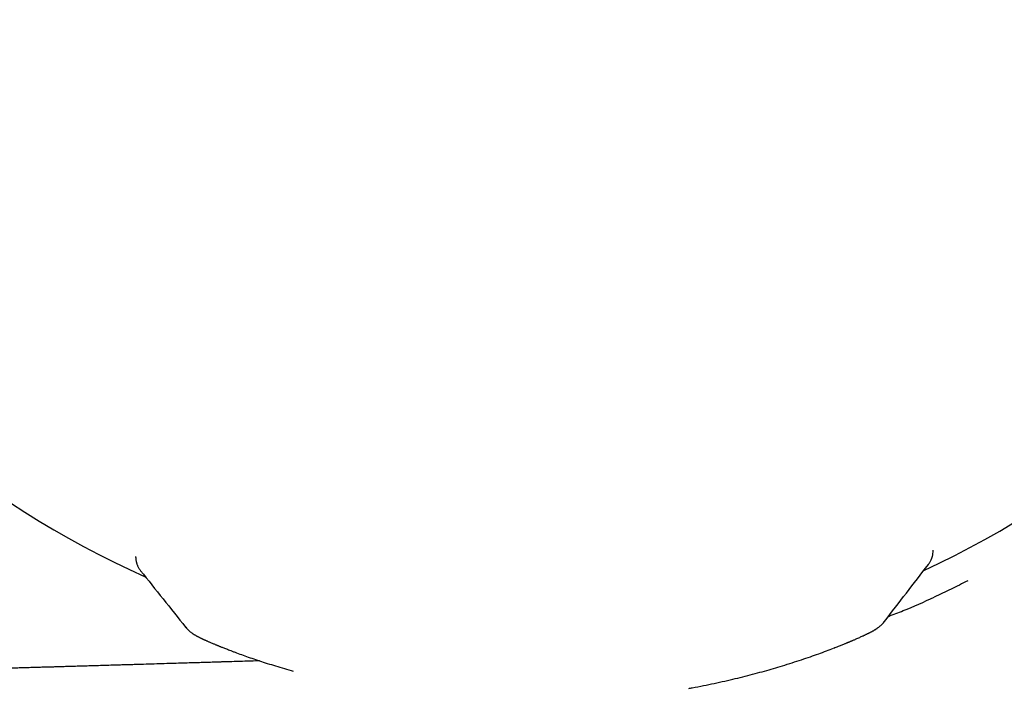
# Model space of a CAD drawing. Header units: millimetres. Extents: x 8 to 914, y 12 to 444.
# Tile 46 of 48: x 797 to 820, y 386 to 402. Entities that reach past the tile are written whole.
import ezdxf

# ---------------------------------------------------------------- set-up
doc = ezdxf.new("R2010")
doc.units = ezdxf.units.MM

msp = doc.modelspace()

# ---------------------------------------------------------------- linework, layer by layer
at = {"color": 7, "linetype": 'Continuous', "lineweight": 30}
for p, q in [((818.758, 389.642), (818.758, 389.663)), ((818.758, 389.622), (818.758, 389.643)), ((799.472, 389.488), (799.471, 389.512)), ((799.59, 389.169), (799.59, 389.168)), ((819.597, 388.922), (819.597, 388.922))]:
    msp.add_line(p, q, dxfattribs=at)
for start, end in [(294.8994, 0.4483), (180.4451, 245.9881)]:
    msp.add_arc((808.957, 409.797), 22.741, start, end, dxfattribs=at)
for points, knots in [([(818.712, 389.43), (818.715, 389.436), (818.72, 389.448), (818.726, 389.463), (818.73, 389.474), (818.733, 389.482), (818.736, 389.494), (818.743, 389.515), (818.75, 389.548), (818.757, 389.591), (818.758, 389.624), (818.758, 389.642)], [0, 0, 0, 0, 0.14637, 0.262413, 0.322948, 0.370148, 0.412183, 0.503228, 0.631517, 0.797429, 1, 1, 1, 1]), ([(799.472, 389.488), (799.472, 389.473), (799.473, 389.445), (799.479, 389.409), (799.484, 389.383), (799.489, 389.365), (799.493, 389.351), (799.498, 389.333), (799.506, 389.312), (799.513, 389.296), (799.516, 389.288)], [0, 0, 0, 0, 0.183086, 0.328466, 0.435409, 0.50469, 0.574855, 0.680724, 0.822496, 1, 1, 1, 1]), ([(818.69, 389.387), (818.692, 389.391), (818.7, 389.404), (818.707, 389.42), (818.712, 389.43)], [0, 0, 0, 0, 0.364403, 1, 1, 1, 1]), ([(799.516, 389.288), (799.521, 389.277), (799.532, 389.254), (799.549, 389.225), (799.568, 389.196), (799.582, 389.178), (799.589, 389.169)], [0, 0, 0, 0, 0.202431, 0.443513, 0.714439, 1, 1, 1, 1]), ([(799.589, 389.168), (799.771, 388.941), (800.134, 388.486), (800.497, 388.031), (800.678, 387.803)], [0, 0, 0, 0, 0.500264, 1, 1, 1, 1]), ([(817.581, 387.938), (817.758, 388.168), (818.113, 388.628), (818.467, 389.088), (818.645, 389.319)], [0, 0, 0, 0, 0.499403, 1, 1, 1, 1]), ([(818.644, 389.318), (818.651, 389.327), (818.664, 389.344), (818.678, 389.366), (818.687, 389.381), (818.689, 389.385)], [0, 0, 0, 0, 0.441013, 0.848038, 1, 1, 1, 1]), ([(819.597, 388.923), (819.462, 388.855), (819.194, 388.72), (818.922, 388.593), (818.786, 388.529)], [0, 0, 0, 0, 0.5, 1, 1, 1, 1]), ([(817.678, 388.064), (817.799, 388.109), (818.174, 388.25), (818.539, 388.416), (818.786, 388.529)], [0, 0, 0, 0, 0.321411, 1, 1, 1, 1]), ([(800.679, 387.804), (800.679, 387.803), (800.679, 387.802), (800.682, 387.8), (800.683, 387.799)], [0, 0, 0, 0, 0.747227, 1, 1, 1, 1]), ([(800.682, 387.8), (800.695, 387.785), (800.718, 387.757), (800.754, 387.722), (800.786, 387.694), (800.813, 387.673), (800.834, 387.658), (800.851, 387.646), (800.86, 387.641), (800.867, 387.636), (800.875, 387.631), (800.884, 387.625), (800.893, 387.62), (800.907, 387.612), (800.924, 387.602), (800.942, 387.592), (800.957, 387.583), (800.974, 387.575), (800.993, 387.565), (801.013, 387.555), (801.033, 387.545), (801.051, 387.536), (801.068, 387.528), (801.083, 387.521), (801.096, 387.515), (801.107, 387.51), (801.118, 387.504), (801.131, 387.499), (801.146, 387.492), (801.164, 387.484), (801.185, 387.474), (801.209, 387.463), (801.237, 387.451), (801.267, 387.438), (801.3, 387.424), (801.333, 387.41), (801.366, 387.396), (801.395, 387.384), (801.419, 387.374), (801.437, 387.367), (801.451, 387.361), (801.464, 387.356), (801.479, 387.35), (801.497, 387.342), (801.52, 387.333), (801.548, 387.322), (801.582, 387.309), (801.62, 387.293), (801.665, 387.276), (801.716, 387.256), (801.774, 387.234), (801.84, 387.209), (801.887, 387.191), (801.912, 387.182)], [0, 0, 0, 0, 0.020416, 0.03824, 0.0534487, 0.0660477, 0.0760699, 0.083589, 0.0919059, 0.100379, 0.1100223, 0.120836, 0.1328197, 0.1452638, 0.1720923, 0.195395, 0.2151131, 0.2376291, 0.2630438, 0.2913564, 0.315612, 0.3377585, 0.3571061, 0.3736578, 0.3874159, 0.3982396, 0.4093034, 0.422538, 0.4379443, 0.4567214, 0.4779603, 0.5016638, 0.5278357, 0.5562636, 0.5836148, 0.6130099, 0.6393283, 0.6625656, 0.6827172, 0.6941481, 0.7042749, 0.7131278, 0.7233936, 0.7367977, 0.7533451, 0.7730418, 0.7958957, 0.8219162, 0.8511149, 0.8835052, 0.9191033, 0.9579277, 1, 1, 1, 1]), ([(816.355, 387.295), (816.375, 387.303), (816.414, 387.318), (816.468, 387.34), (816.515, 387.359), (816.558, 387.376), (816.595, 387.391), (816.627, 387.404), (816.655, 387.415), (816.678, 387.425), (816.697, 387.433), (816.711, 387.439), (816.721, 387.443), (816.729, 387.446), (816.734, 387.448), (816.74, 387.451), (816.746, 387.453), (816.758, 387.458), (816.775, 387.466), (816.799, 387.476), (816.827, 387.487), (816.856, 387.5), (816.886, 387.513), (816.922, 387.529), (816.962, 387.546), (817.003, 387.565), (817.04, 387.582), (817.07, 387.596), (817.095, 387.608), (817.119, 387.618), (817.143, 387.63), (817.165, 387.641), (817.185, 387.65), (817.202, 387.659), (817.22, 387.668), (817.239, 387.678), (817.258, 387.688), (817.276, 387.697), (817.292, 387.706), (817.307, 387.714), (817.32, 387.721), (817.332, 387.728), (817.342, 387.734), (817.351, 387.739), (817.357, 387.743), (817.362, 387.746), (817.367, 387.749), (817.372, 387.752), (817.377, 387.755), (817.389, 387.763), (817.407, 387.775), (817.432, 387.793), (817.463, 387.817), (817.498, 387.848), (817.538, 387.887), (817.563, 387.917), (817.577, 387.933)], [0, 0, 0, 0, 0.03452, 0.066328, 0.095433, 0.12184, 0.145556, 0.166584, 0.184928, 0.200592, 0.213578, 0.223888, 0.230736, 0.235522, 0.238854, 0.2427, 0.247212, 0.25239, 0.267226, 0.285758, 0.305424, 0.328034, 0.352648, 0.376532, 0.416935, 0.45446, 0.489111, 0.520893, 0.545615, 0.570147, 0.595967, 0.623089, 0.640809, 0.659052, 0.678605, 0.700995, 0.72627, 0.7489, 0.771071, 0.791086, 0.808942, 0.824634, 0.838448, 0.851261, 0.8583, 0.86502, 0.871419, 0.877497, 0.883379, 0.89115, 0.90175, 0.915303, 0.931874, 0.951506, 0.974216, 1, 1, 1, 1]), ([(817.576, 387.933), (817.577, 387.934), (817.58, 387.936), (817.58, 387.937), (817.58, 387.938)], [0, 0, 0, 0, 0.239088, 1, 1, 1, 1]), ([(812.847, 386.322), (812.876, 386.327), (812.998, 386.348), (813.205, 386.389), (813.468, 386.443), (813.725, 386.5), (813.974, 386.558), (814.217, 386.618), (814.453, 386.679), (814.681, 386.742), (814.901, 386.805), (815.126, 386.871), (815.352, 386.942), (815.578, 387.015), (815.792, 387.088), (815.993, 387.159), (816.181, 387.228), (816.296, 387.273), (816.354, 387.295)], [0, 0, 0, 0, 0.019851, 0.081729, 0.143443, 0.205088, 0.266754, 0.328426, 0.39009, 0.451727, 0.513316, 0.574836, 0.64649, 0.717981, 0.789207, 0.860015, 0.930255, 1, 1, 1, 1]), ([(801.913, 387.182), (801.965, 387.163), (802.069, 387.124), (802.237, 387.065), (802.416, 387.004), (802.605, 386.943), (802.803, 386.88), (803.012, 386.817), (803.171, 386.771), (803.262, 386.746), (803.277, 386.742)], [0, 0, 0, 0, 0.136882, 0.274262, 0.412389, 0.551344, 0.690945, 0.83098, 0.971254, 1, 1, 1, 1]), ([(802.467, 386.988), (802.365, 386.985), (802.194, 386.98), (801.953, 386.972), (801.752, 386.966), (801.612, 386.962), (801.536, 386.96), (801.515, 386.959), (801.496, 386.958), (801.477, 386.958), (801.418, 386.956), (801.316, 386.953), (801.167, 386.948), (801.001, 386.943), (800.815, 386.938), (800.61, 386.932), (800.391, 386.925), (800.159, 386.918), (799.914, 386.911), (799.713, 386.905), (799.559, 386.9), (799.456, 386.897), (799.345, 386.894), (799.228, 386.891), (799.106, 386.887), (798.986, 386.883), (798.84, 386.879), (798.67, 386.874), (798.478, 386.869), (798.299, 386.863), (798.134, 386.858), (797.981, 386.854), (797.84, 386.85), (797.709, 386.846), (797.59, 386.843), (797.483, 386.839), (797.387, 386.837), (797.302, 386.834), (797.232, 386.832), (797.175, 386.831), (797.129, 386.829), (797.083, 386.828), (797.032, 386.826), (796.967, 386.824), (796.887, 386.822), (796.788, 386.819), (796.679, 386.816), (796.559, 386.812), (796.429, 386.809), (796.287, 386.804), (796.133, 386.8), (795.969, 386.795), (795.792, 386.79), (795.619, 386.785), (795.451, 386.78), (795.288, 386.775), (795.122, 386.77), (794.958, 386.766), (794.799, 386.761), (794.643, 386.756), (794.395, 386.749), (794.06, 386.739), (793.641, 386.727), (793.237, 386.715), (792.848, 386.704), (792.475, 386.693), (792.117, 386.683), (791.783, 386.673), (791.473, 386.664), (791.185, 386.656), (790.91, 386.648), (790.648, 386.64), (790.399, 386.633), (790.174, 386.626), (789.972, 386.621), (789.792, 386.615), (789.622, 386.61), (789.461, 386.606), (789.35, 386.603), (789.288, 386.601), (789.269, 386.6), (789.25, 386.6), (789.231, 386.599), (789.211, 386.599), (789.088, 386.595), (788.53, 386.579), (787.52, 386.55), (786.153, 386.51), (784.759, 386.47), (783.352, 386.43), (781.932, 386.389), (780.509, 386.347), (779.081, 386.306), (777.65, 386.264), (776.206, 386.222), (775.24, 386.193), (774.755, 386.179)], [0, 0, 0, 0, 0.011109, 0.018519, 0.026068, 0.032826, 0.033664, 0.034346, 0.035037, 0.035735, 0.036441, 0.04143, 0.046784, 0.052506, 0.059452, 0.066873, 0.074767, 0.083134, 0.091975, 0.101289, 0.104925, 0.108629, 0.112399, 0.116894, 0.121329, 0.125638, 0.129822, 0.137164, 0.144083, 0.150578, 0.156486, 0.161993, 0.1671, 0.171808, 0.176115, 0.179957, 0.183412, 0.186482, 0.189166, 0.191036, 0.1926, 0.194177, 0.196008, 0.198093, 0.201205, 0.204752, 0.208734, 0.21303, 0.217739, 0.222859, 0.228392, 0.234338, 0.240695, 0.247465, 0.253074, 0.258936, 0.265054, 0.271032, 0.276709, 0.282321, 0.287867, 0.303537, 0.318656, 0.333224, 0.347241, 0.360707, 0.373622, 0.385986, 0.396836, 0.407222, 0.417146, 0.426607, 0.435604, 0.444139, 0.45095, 0.457435, 0.463593, 0.469424, 0.474852, 0.475539, 0.476221, 0.476897, 0.477568, 0.478234, 0.479108, 0.490824, 0.538639, 0.588489, 0.638798, 0.689568, 0.740798, 0.792488, 0.843701, 0.895358, 0.947458, 1, 1, 1, 1])]:
    msp.add_open_spline(points, degree=3, knots=knots, dxfattribs=at)

doc.saveas('drawing.dxf')
